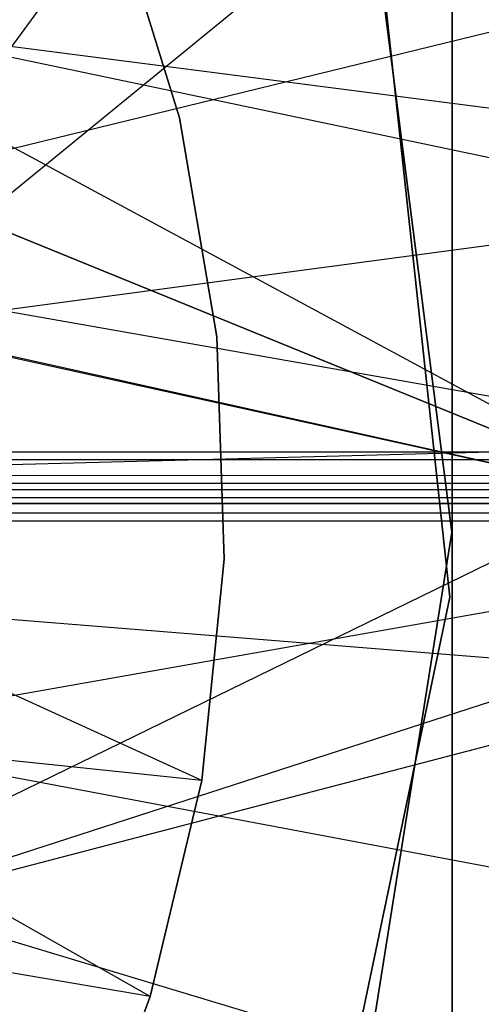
# Model space of a CAD drawing. Extents: x 0.1 to 16.1, y -3 to 3.
# Tile 36 of 65: x 8.466 to 8.588, y -0.132 to 0.128. Entities that reach past the tile are written whole.
import ezdxf

# ---------------------------------------------------------------- set-up
doc = ezdxf.new("R2010")
doc.units = 0
doc.header["$LTSCALE"] = 2.54
doc.layers.get('0').update_dxf_attribs({"color": 13, "linetype": 'CONTINUOUS'})

# ---------------------------------------------------------------- blocks, each defined once
blk = doc.blocks.new('DROPS_WOOD_D_PM_STL')
at = {"color": 0}
for p, q in [((9.3568, 0.81357, 16.44716), (8.38, 0.01362, 16.34983)), ((9.3568, 0.81357, 16.44716), (8.38, 0.01362, 16.34983)), ((8.38, 0.00745, 28.33293), (8.97008, 0.80749, 28.24432)), ((8.38, 0.00745, 28.33293), (8.97008, 0.80749, 28.24432)), ((8.58, -0.48229, 16.33972), (8.58, 0.48229, 16.33972)), ((8.58, 0.48229, 16.03972), (8.58, -0.48229, 16.03972)), ((8.58, -0.48229, 16.33972), (8.58, 0.48229, 16.33972)), ((8.58, 0.48229, 16.03972), (8.58, -0.48229, 16.03972)), ((8.32939, 0.16674, 27.84569), (8.6386, 0, 27.80972)), ((8.32939, 0.16674, 27.84569), (8.6386, 0, 27.80972)), ((8.50801, 0.102, 28.35251), (8.4906, 0.15814, 28.35251)), ((8.4906, 0.15814, 27.85251), (8.50801, 0.102, 27.85251)), ((8.50801, 0.102, 28.35251), (8.4906, 0.15814, 28.35251)), ((8.4906, 0.15814, 27.85251), (8.50801, 0.102, 27.85251)), ((8.50801, 0.102, 20.86645), (8.4906, 0.15814, 20.86645)), ((8.4906, 0.15814, 20.36645), (8.50801, 0.102, 20.36645)), ((8.50801, 0.102, 20.86645), (8.4906, 0.15814, 20.86645)), ((8.4906, 0.15814, 20.36645), (8.50801, 0.102, 20.36645)), ((8.97008, 0.01151, 20.44449), (8.35029, 0.14172, 20.35341)), ((8.97008, 0.01151, 20.44449), (8.35029, 0.14172, 20.35341)), ((8.65928, 0.14152, 2.22278), (8.37051, 0.07097, 2.19005)), ((8.65928, 0.14152, 2.22278), (8.37051, 0.07097, 2.19005)), ((8.35029, 0.13555, 32.3397), (9.3568, 0.00543, 32.24166)), ((8.35029, 0.13555, 32.3397), (9.3568, 0.00543, 32.24166)), ((8.57994, -0.0076, 213.39407), (8.56183, 0.13356, 213.39407)), ((8.56183, 0.13356, 213.47407), (8.57994, -0.0076, 213.47407)), ((8.56183, 0.13356, 213.47407), (8.57994, -0.0076, 213.47407)), ((8.57994, -0.0076, 213.39407), (8.56183, 0.13356, 213.39407)), ((8.5626, 0.13074, 16.033), (8.57938, -0.02479, 16.033)), ((8.57938, -0.02479, 15.973), (8.5626, 0.13074, 15.973)), ((8.5626, 0.13074, 16.033), (8.57938, -0.02479, 16.033)), ((8.57938, -0.02479, 15.973), (8.5626, 0.13074, 15.973)), ((8.35716, 0.11481, 20.86558), (8.6386, 0, 20.89945)), ((8.6386, 0, 27.80972), (8.35716, 0.11481, 27.84359)), ((8.35716, 0.11481, 20.86558), (8.6386, 0, 20.89945)), ((8.6386, 0, 27.80972), (8.35716, 0.11481, 27.84359)), ((8.51779, 0.04404, 28.35251), (8.50801, 0.102, 28.35251)), ((8.50801, 0.102, 27.85251), (8.51779, 0.04404, 27.85251)), ((8.50801, 0.102, 28.35251), (8.50801, 0.102, 27.85251)), ((8.51779, 0.04404, 28.35251), (8.50801, 0.102, 28.35251)), ((8.50801, 0.102, 27.85251), (8.51779, 0.04404, 27.85251)), ((8.50801, 0.102, 28.35251), (8.50801, 0.102, 27.85251)), ((8.51779, 0.04404, 20.86645), (8.50801, 0.102, 20.86645)), ((8.50801, 0.102, 20.36645), (8.51779, 0.04404, 20.36645)), ((8.50801, 0.102, 20.86645), (8.50801, 0.102, 20.36645)), ((8.51779, 0.04404, 20.86645), (8.50801, 0.102, 20.86645)), ((8.50801, 0.102, 20.36645), (8.51779, 0.04404, 20.36645)), ((8.50801, 0.102, 20.86645), (8.50801, 0.102, 20.36645)), ((8.67104, 0.07915, 2.22278), (8.37641, 0.03969, 2.19005)), ((8.67104, 0.07915, 2.22278), (8.37641, 0.03969, 2.19005)), ((8.3725, 0.06666, 32.36353), (8.75179, 0, 32.39413)), ((8.3725, 0.06666, 32.36353), (8.75179, 0, 32.39413)), ((8.6386, 0, 27.80972), (8.37418, 0.0588, 27.8422)), ((8.6386, 0, 27.80972), (8.37418, 0.0588, 27.8422)), ((8.37425, 0.05845, 20.86698), (8.6386, 0, 20.89945)), ((8.37425, 0.05845, 20.86698), (8.6386, 0, 20.89945)), ((8.51975, -0.0147, 28.35251), (8.51779, 0.04404, 28.35251)), ((8.51779, 0.04404, 27.85251), (8.51975, -0.0147, 27.85251)), ((8.51779, 0.04404, 28.35251), (8.51779, 0.04404, 27.85251)), ((8.51975, -0.0147, 28.35251), (8.51779, 0.04404, 28.35251)), ((8.51779, 0.04404, 27.85251), (8.51975, -0.0147, 27.85251)), ((8.51779, 0.04404, 28.35251), (8.51779, 0.04404, 27.85251)), ((8.51975, -0.0147, 20.86645), (8.51779, 0.04404, 20.86645)), ((8.51779, 0.04404, 20.36645), (8.51975, -0.0147, 20.36645)), ((8.51779, 0.04404, 20.86645), (8.51779, 0.04404, 20.36645)), ((8.51975, -0.0147, 20.86645), (8.51779, 0.04404, 20.86645)), ((8.51779, 0.04404, 20.36645), (8.51975, -0.0147, 20.36645)), ((8.51779, 0.04404, 20.86645), (8.51779, 0.04404, 20.36645)), ((8.67611, 0.01587, 2.22278), (8.37895, 0.00796, 2.19005)), ((8.67611, 0.01587, 2.22278), (8.37895, 0.00796, 2.19005)), ((9.3568, 0.01357, 16.44675), (8.38, 0.01362, 16.34983)), ((9.3568, 0.01357, 16.44675), (8.38, 0.01362, 16.34983)), ((8.97008, 0.01151, 20.44449), (8.38, 0.01156, 20.35547)), ((8.97008, 0.01151, 20.44449), (8.38, 0.01156, 20.35547)), ((8.38, 0.00745, 28.33293), (8.97008, 0.00749, 28.24391)), ((8.38, 0.00745, 28.33293), (8.97008, 0.00749, 28.24391)), ((8.38, 0.00538, 32.33857), (9.3568, 0.00543, 32.24166)), ((8.38, 0.00538, 32.33857), (9.3568, 0.00543, 32.24166)), ((8.35029, -0.12653, 16.3487), (8.84818, 0.00362, 16.38117)), ((8.35029, -0.12653, 16.3487), (8.84818, 0.00362, 16.38117)), ((8.84818, 0.00362, 16.38117), (8.38, 0.00363, 16.34983)), ((8.84818, 0.00362, 16.38117), (8.38, 0.00363, 16.34983)), ((8.75179, 0, 32.39413), (8.35029, -0.13017, 32.36249)), ((8.75179, 0, 32.39413), (8.35029, -0.13017, 32.36249)), ((8.75179, 0, 32.39413), (8.37243, -0.06695, 32.36353)), ((8.75179, 0, 32.39413), (8.37243, -0.06695, 32.36353)), ((8.38, 0.00157, 20.35546), (8.61693, 0.00156, 20.3804)), ((8.38, 0.00157, 20.35546), (8.61693, 0.00156, 20.3804)), ((8.75179, 0, 32.39413), (8.38, 0, 32.3639)), ((8.38, 0, 38.3564), (14.08, 0, 38.3564)), ((8.75179, 0, 32.39413), (8.38, 0, 32.3639)), ((8.38, 0, 38.3564), (14.08, 0, 38.3564)), ((8.75179, 0, 32.39413), (8.38, 0, 32.3639)), ((8.38, 0, 38.3564), (14.08, 0, 38.3564)), ((8.6386, 0, 27.80972), (8.38, 0, 27.84171)), ((8.38, 0, 20.86747), (8.6386, 0, 20.89945)), ((8.6386, 0, 27.80972), (8.38, 0, 27.84171)), ((8.38, 0, 20.86747), (8.6386, 0, 20.89945)), ((8.41608, 0, 20.87076), (8.85882, 0, 20.94234)), ((8.85882, 0, 27.76683), (8.41608, 0, 27.83841)), ((8.41608, 0, 20.87076), (8.85882, 0, 20.94234)), ((8.85882, 0, 27.76683), (8.41608, 0, 27.83841)), ((8.61693, -0.00253, 28.308), (8.35029, -0.13271, 28.33499)), ((8.61693, -0.00253, 28.308), (8.35029, -0.13271, 28.33499)), ((8.61693, -0.00253, 28.308), (8.38, -0.00254, 28.33293)), ((8.61693, -0.00253, 28.308), (8.38, -0.00254, 28.33293)), ((8.38, -0.00461, 32.33857), (8.84818, -0.00459, 32.30723)), ((8.38, -0.00461, 32.33857), (8.84818, -0.00459, 32.30723)), ((8.55755, -0.14814, 213.39407), (8.57994, -0.0076, 213.39407)), ((8.57994, -0.0076, 213.47407), (8.55755, -0.14814, 213.47407)), ((8.57994, -0.0076, 213.47407), (8.55755, -0.14814, 213.47407)), ((8.55755, -0.14814, 213.39407), (8.57994, -0.0076, 213.39407)), ((8.57994, -0.0076, 213.39407), (8.57994, -0.0076, 213.47407)), ((8.57994, -0.0076, 213.39407), (8.57994, -0.0076, 213.47407)), ((8.51387, -0.07318, 20.86645), (8.37976, -0.01208, 20.86645)), ((8.51387, -0.07318, 20.86645), (8.37976, -0.01208, 20.86645)), ((8.51387, -0.07318, 28.35251), (8.51975, -0.0147, 28.35251)), ((8.51975, -0.0147, 27.85251), (8.51387, -0.07318, 27.85251)), ((8.51387, -0.07318, 28.35251), (8.51975, -0.0147, 28.35251)), ((8.51975, -0.0147, 27.85251), (8.51387, -0.07318, 27.85251)), ((8.51387, -0.07318, 20.86645), (8.51975, -0.0147, 20.86645)), ((8.51975, -0.0147, 20.36645), (8.51387, -0.07318, 20.36645)), ((8.51387, -0.07318, 20.86645), (8.51975, -0.0147, 20.86645)), ((8.51975, -0.0147, 20.36645), (8.51387, -0.07318, 20.36645)), ((8.51975, -0.0147, 28.35251), (8.51975, -0.0147, 27.85251)), ((8.51975, -0.0147, 28.35251), (8.51975, -0.0147, 27.85251)), ((8.51975, -0.0147, 20.86645), (8.51975, -0.0147, 20.36645)), ((8.51975, -0.0147, 20.86645), (8.51975, -0.0147, 20.36645)), ((8.67442, -0.04758, 2.22278), (8.3781, -0.02386, 2.19005)), ((8.67442, -0.04758, 2.22278), (8.3781, -0.02386, 2.19005)), ((8.57938, -0.02479, 16.033), (8.54728, -0.1779, 16.033)), ((8.54728, -0.1779, 15.973), (8.57938, -0.02479, 15.973)), ((8.57938, -0.02479, 16.033), (8.54728, -0.1779, 16.033)), ((8.54728, -0.1779, 15.973), (8.57938, -0.02479, 15.973)), ((8.57938, -0.02479, 16.033), (8.57938, -0.02479, 15.973)), ((8.57938, -0.02479, 16.033), (8.57938, -0.02479, 15.973)), ((8.66599, -0.11049, 2.22278), (8.37388, -0.05541, 2.19005)), ((8.66599, -0.11049, 2.22278), (8.37388, -0.05541, 2.19005)), ((8.50024, -0.13036, 20.86645), (8.37418, -0.0588, 20.86697)), ((8.50024, -0.13036, 20.86645), (8.37418, -0.0588, 20.86697)), ((8.51387, -0.07318, 20.86645), (8.37418, -0.0588, 20.86697)), ((8.51387, -0.07318, 20.86645), (8.37418, -0.0588, 20.86697)), ((8.50024, -0.13036, 28.35251), (8.51387, -0.07318, 28.35251)), ((8.51387, -0.07318, 27.85251), (8.50024, -0.13036, 27.85251)), ((8.50024, -0.13036, 28.35251), (8.51387, -0.07318, 28.35251)), ((8.51387, -0.07318, 27.85251), (8.50024, -0.13036, 27.85251)), ((8.50024, -0.13036, 20.86645), (8.51387, -0.07318, 20.86645)), ((8.51387, -0.07318, 20.36645), (8.50024, -0.13036, 20.36645)), ((8.50024, -0.13036, 20.86645), (8.51387, -0.07318, 20.86645)), ((8.51387, -0.07318, 20.36645), (8.50024, -0.13036, 20.36645)), ((8.51387, -0.07318, 28.35251), (8.51387, -0.07318, 27.85251)), ((8.51387, -0.07318, 28.35251), (8.51387, -0.07318, 27.85251)), ((8.51387, -0.07318, 20.86645), (8.51387, -0.07318, 20.36645)), ((8.51387, -0.07318, 20.86645), (8.51387, -0.07318, 20.36645)), ((8.65093, -0.17215, 2.22278), (8.36632, -0.08633, 2.19005)), ((8.65093, -0.17215, 2.22278), (8.36632, -0.08633, 2.19005)), ((8.50024, -0.13036, 20.86645), (8.3605, -0.10638, 20.86645)), ((8.50024, -0.13036, 20.86645), (8.3605, -0.10638, 20.86645)), ((8.47912, -0.18521, 28.35251), (8.50024, -0.13036, 28.35251)), ((8.50024, -0.13036, 27.85251), (8.47912, -0.18521, 27.85251)), ((8.47912, -0.18521, 28.35251), (8.50024, -0.13036, 28.35251)), ((8.50024, -0.13036, 27.85251), (8.47912, -0.18521, 27.85251)), ((8.47912, -0.18521, 20.86645), (8.50024, -0.13036, 20.86645)), ((8.50024, -0.13036, 20.36645), (8.47912, -0.18521, 20.36645)), ((8.47912, -0.18521, 20.86645), (8.50024, -0.13036, 20.86645)), ((8.50024, -0.13036, 20.36645), (8.47912, -0.18521, 20.36645)), ((8.50024, -0.13036, 28.35251), (8.50024, -0.13036, 27.85251)), ((8.50024, -0.13036, 28.35251), (8.50024, -0.13036, 27.85251)), ((8.50024, -0.13036, 20.86645), (8.50024, -0.13036, 20.36645)), ((8.50024, -0.13036, 20.86645), (8.50024, -0.13036, 20.36645))]:
    blk.add_line(p, q, dxfattribs=at)

msp = doc.modelspace()

# ---------------------------------------------------------------- block references
at = {"color": 250}
msp.add_blockref('DROPS_WOOD_D_PM_STL', (0, 0), dxfattribs=at)

doc.saveas('drawing.dxf')
